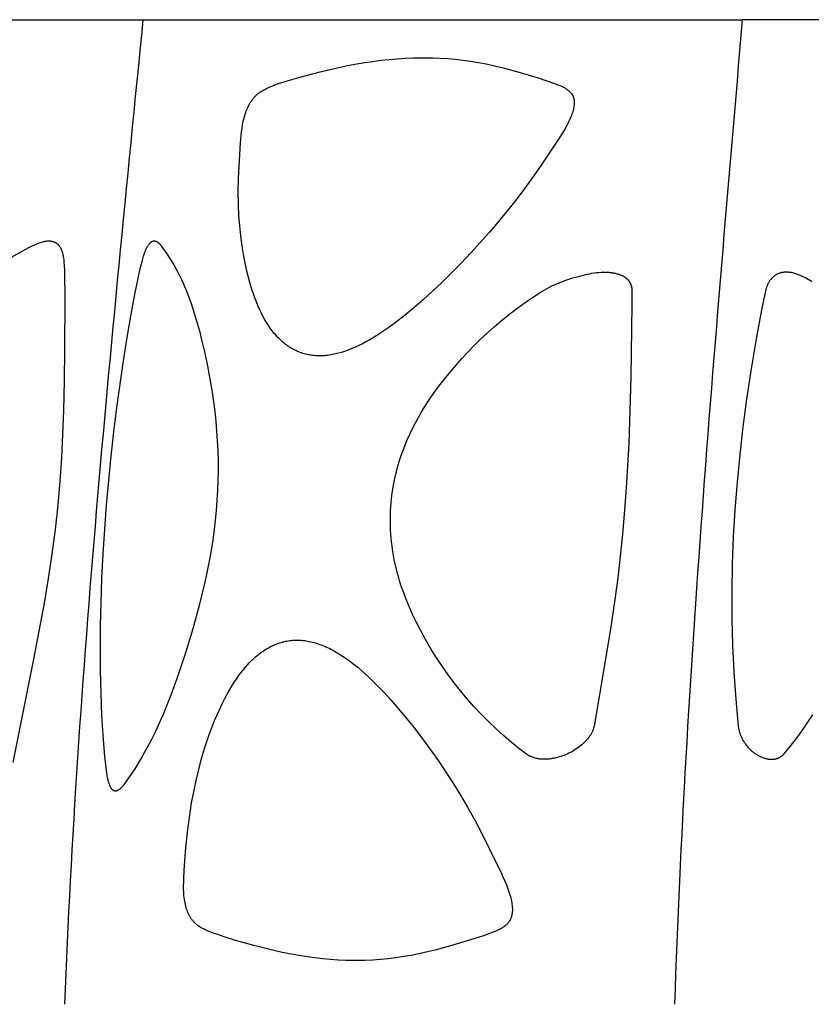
# Model space of a CAD drawing. Header units: millimetres. Extents: x 1250 to 1725, y 0 to 1655.
# Tile 151 of 256: x 1295 to 1329, y 1235 to 1277. Entities that reach past the tile are written whole.
import ezdxf

# ---------------------------------------------------------------- set-up
doc = ezdxf.new("R2010")
doc.units = ezdxf.units.MM
doc.header["$MEASUREMENT"] = 0
doc.layers.add('Crea2D$visibili$tangenti', color=7, linetype='Continuous', true_color=0x000000)

msp = doc.modelspace()

# ---------------------------------------------------------------- linework, layer by layer
at = {"layer": 'Crea2D$visibili$tangenti'}
for p, q in [((1280.261, 1276.747), (1300.2, 1276.747)), ((1300.2, 1276.747), (1325.833, 1276.747)), ((1356.381, 1276.747), (1325.833, 1276.747))]:
    msp.add_line(p, q, dxfattribs=at)
for points in [[(1304.561, 1272.716), (1304.582, 1272.78), (1304.605, 1272.843), (1304.63, 1272.906), (1304.656, 1272.967), (1304.684, 1273.028), (1304.714, 1273.088), (1304.73, 1273.118), (1304.746, 1273.147), (1304.763, 1273.176), (1304.78, 1273.204), (1304.796, 1273.23), (1304.813, 1273.255), (1304.83, 1273.28), (1304.847, 1273.304), (1304.865, 1273.328), (1304.883, 1273.352), (1304.902, 1273.376), (1304.921, 1273.399), (1304.941, 1273.422), (1304.961, 1273.444), (1304.981, 1273.466), (1305.002, 1273.487), (1305.024, 1273.509), (1305.045, 1273.529), (1305.068, 1273.549), (1305.09, 1273.569), (1305.114, 1273.588), (1305.137, 1273.607), (1305.162, 1273.625), (1305.186, 1273.643), (1305.211, 1273.661), (1305.236, 1273.678), (1305.288, 1273.71), (1305.34, 1273.741), (1305.394, 1273.77), (1305.448, 1273.798), (1305.503, 1273.825), (1305.582, 1273.861), (1305.661, 1273.895), (1305.741, 1273.927), (1305.822, 1273.957), (1305.985, 1274.014), (1306.551, 1274.191), (1306.954, 1274.307), (1307.766, 1274.521), (1308.545, 1274.701), (1308.936, 1274.782), (1309.329, 1274.856), (1309.673, 1274.914), (1310.019, 1274.965), (1310.365, 1275.01), (1310.711, 1275.048), (1311.059, 1275.079), (1311.407, 1275.101), (1311.756, 1275.116), (1312.105, 1275.121), (1312.185, 1275.121), (1312.266, 1275.121), (1312.585, 1275.117), (1312.904, 1275.104), (1313.223, 1275.084), (1313.541, 1275.055), (1313.872, 1275.018), (1314.202, 1274.972), (1314.532, 1274.918), (1314.859, 1274.856), (1315.226, 1274.777), (1315.591, 1274.69), (1316.317, 1274.495), (1317.083, 1274.265), (1317.462, 1274.138), (1317.838, 1274.002), (1317.961, 1273.955), (1318.021, 1273.93), (1318.081, 1273.903), (1318.14, 1273.875), (1318.169, 1273.86), (1318.198, 1273.845), (1318.227, 1273.829), (1318.255, 1273.812), (1318.283, 1273.795), (1318.31, 1273.776), (1318.329, 1273.764), (1318.347, 1273.751), (1318.365, 1273.737), (1318.382, 1273.723), (1318.399, 1273.709), (1318.416, 1273.694), (1318.432, 1273.679), (1318.448, 1273.664), (1318.464, 1273.648), (1318.479, 1273.632), (1318.493, 1273.615), (1318.507, 1273.598), (1318.513, 1273.589), (1318.52, 1273.58), (1318.526, 1273.572), (1318.532, 1273.562), (1318.538, 1273.553), (1318.544, 1273.544), (1318.549, 1273.535), (1318.555, 1273.525), (1318.56, 1273.515), (1318.565, 1273.505), (1318.57, 1273.495), (1318.574, 1273.485), (1318.579, 1273.475), (1318.583, 1273.464), (1318.587, 1273.454), (1318.591, 1273.443), (1318.595, 1273.432), (1318.598, 1273.422), (1318.601, 1273.411), (1318.605, 1273.4), (1318.61, 1273.378), (1318.615, 1273.356), (1318.619, 1273.333), (1318.623, 1273.311), (1318.626, 1273.288), (1318.628, 1273.265), (1318.63, 1273.242), (1318.631, 1273.22), (1318.631, 1273.197), (1318.631, 1273.174), (1318.63, 1273.144), (1318.628, 1273.115), (1318.626, 1273.086), (1318.622, 1273.057), (1318.618, 1273.028), (1318.613, 1272.999), (1318.608, 1272.971), (1318.601, 1272.942), (1318.595, 1272.914), (1318.588, 1272.885), (1318.572, 1272.829), (1318.555, 1272.773), (1318.536, 1272.716), (1318.513, 1272.653), (1318.488, 1272.589), (1318.462, 1272.527), (1318.434, 1272.465), (1318.405, 1272.403), (1318.375, 1272.342), (1318.312, 1272.222), (1318.227, 1272.067), (1318.137, 1271.916), (1318.043, 1271.766), (1317.213, 1270.533), (1316.886, 1270.06), (1316.52, 1269.553), (1316.143, 1269.054), (1315.773, 1268.585), (1315.395, 1268.123), (1315.008, 1267.668), (1314.614, 1267.221), (1314.21, 1266.78), (1313.799, 1266.347), (1313.38, 1265.922), (1312.954, 1265.504), (1312.567, 1265.138), (1312.173, 1264.78), (1311.771, 1264.431), (1311.361, 1264.092), (1311.035, 1263.838), (1310.702, 1263.592), (1310.533, 1263.473), (1310.361, 1263.358), (1310.187, 1263.246), (1310.011, 1263.138), (1309.867, 1263.054), (1309.721, 1262.974), (1309.574, 1262.896), (1309.424, 1262.822), (1309.273, 1262.752), (1309.12, 1262.687), (1308.966, 1262.626), (1308.809, 1262.571), (1308.679, 1262.529), (1308.548, 1262.492), (1308.482, 1262.475), (1308.415, 1262.459), (1308.349, 1262.445), (1308.282, 1262.431), (1308.215, 1262.419), (1308.148, 1262.408), (1308.08, 1262.399), (1308.013, 1262.391), (1307.945, 1262.385), (1307.877, 1262.38), (1307.809, 1262.377), (1307.74, 1262.375), (1307.68, 1262.377), (1307.62, 1262.379), (1307.56, 1262.384), (1307.5, 1262.389), (1307.441, 1262.396), (1307.381, 1262.404), (1307.322, 1262.414), (1307.262, 1262.425), (1307.203, 1262.438), (1307.145, 1262.452), (1307.087, 1262.468), (1307.029, 1262.485), (1306.972, 1262.503), (1306.915, 1262.523), (1306.859, 1262.545), (1306.803, 1262.568), (1306.747, 1262.593), (1306.691, 1262.62), (1306.636, 1262.648), (1306.581, 1262.678), (1306.528, 1262.709), (1306.475, 1262.742), (1306.423, 1262.776), (1306.371, 1262.811), (1306.321, 1262.847), (1306.272, 1262.885), (1306.223, 1262.923), (1306.175, 1262.963), (1306.128, 1263.004), (1306.082, 1263.046), (1306.037, 1263.089), (1305.993, 1263.132), (1305.944, 1263.183), (1305.896, 1263.235), (1305.849, 1263.288), (1305.803, 1263.342), (1305.758, 1263.397), (1305.715, 1263.453), (1305.672, 1263.509), (1305.631, 1263.567), (1305.551, 1263.684), (1305.476, 1263.804), (1305.404, 1263.926), (1305.335, 1264.05), (1305.254, 1264.208), (1305.177, 1264.368), (1305.105, 1264.53), (1305.038, 1264.693), (1304.974, 1264.859), (1304.914, 1265.026), (1304.858, 1265.194), (1304.804, 1265.363), (1304.742, 1265.573), (1304.685, 1265.784), (1304.632, 1265.996), (1304.582, 1266.209), (1304.537, 1266.423), (1304.496, 1266.638), (1304.425, 1267.07), (1304.368, 1267.504), (1304.324, 1267.94), (1304.294, 1268.377), (1304.274, 1268.815), (1304.266, 1269.395), (1304.275, 1269.975), (1304.31, 1270.728), (1304.362, 1271.481), (1304.388, 1271.794), (1304.404, 1271.95), (1304.424, 1272.105), (1304.449, 1272.26), (1304.463, 1272.336), (1304.479, 1272.413), (1304.497, 1272.489), (1304.516, 1272.565), (1304.537, 1272.641)], [(1298.634, 1256.018), (1298.726, 1257.059), (1298.83, 1258.098), (1298.946, 1259.137), (1299.073, 1260.174), (1299.208, 1261.173), (1299.354, 1262.171), (1299.512, 1263.166), (1299.683, 1264.16), (1299.826, 1264.929), (1299.981, 1265.697), (1300.088, 1266.173), (1300.149, 1266.409), (1300.217, 1266.643), (1300.257, 1266.767), (1300.278, 1266.828), (1300.302, 1266.888), (1300.315, 1266.918), (1300.328, 1266.948), (1300.342, 1266.977), (1300.356, 1267.006), (1300.371, 1267.034), (1300.387, 1267.063), (1300.404, 1267.09), (1300.422, 1267.118), (1300.434, 1267.135), (1300.447, 1267.153), (1300.46, 1267.17), (1300.466, 1267.178), (1300.473, 1267.186), (1300.48, 1267.194), (1300.488, 1267.202), (1300.495, 1267.21), (1300.503, 1267.217), (1300.511, 1267.224), (1300.519, 1267.231), (1300.527, 1267.238), (1300.535, 1267.245), (1300.542, 1267.249), (1300.549, 1267.254), (1300.556, 1267.258), (1300.562, 1267.262), (1300.57, 1267.266), (1300.577, 1267.27), (1300.584, 1267.273), (1300.588, 1267.275), (1300.591, 1267.277), (1300.595, 1267.278), (1300.599, 1267.28), (1300.603, 1267.281), (1300.607, 1267.282), (1300.61, 1267.284), (1300.614, 1267.285), (1300.618, 1267.286), (1300.622, 1267.287), (1300.626, 1267.288), (1300.63, 1267.289), (1300.634, 1267.289), (1300.638, 1267.29), (1300.642, 1267.29), (1300.646, 1267.291), (1300.65, 1267.291), (1300.654, 1267.292), (1300.659, 1267.292), (1300.665, 1267.292), (1300.67, 1267.292), (1300.676, 1267.291), (1300.681, 1267.291), (1300.686, 1267.29), (1300.692, 1267.29), (1300.697, 1267.289), (1300.703, 1267.288), (1300.708, 1267.287), (1300.714, 1267.286), (1300.719, 1267.284), (1300.724, 1267.283), (1300.73, 1267.281), (1300.735, 1267.28), (1300.74, 1267.278), (1300.745, 1267.276), (1300.751, 1267.274), (1300.756, 1267.272), (1300.761, 1267.269), (1300.771, 1267.265), (1300.782, 1267.26), (1300.792, 1267.254), (1300.801, 1267.249), (1300.811, 1267.243), (1300.82, 1267.236), (1300.827, 1267.232), (1300.834, 1267.227), (1300.84, 1267.222), (1300.847, 1267.217), (1300.853, 1267.212), (1300.859, 1267.206), (1300.871, 1267.195), (1300.883, 1267.184), (1300.894, 1267.173), (1300.905, 1267.161), (1300.916, 1267.148), (1300.926, 1267.136), (1300.937, 1267.123), (1300.956, 1267.097), (1300.995, 1267.044), (1301.204, 1266.74), (1301.405, 1266.43), (1301.501, 1266.272), (1301.593, 1266.113), (1301.682, 1265.951), (1301.766, 1265.787), (1301.837, 1265.64), (1301.905, 1265.492), (1301.97, 1265.343), (1302.032, 1265.192), (1302.148, 1264.887), (1302.256, 1264.579), (1302.379, 1264.204), (1302.493, 1263.826), (1302.599, 1263.446), (1302.696, 1263.064), (1302.816, 1262.546), (1302.927, 1262.025), (1303.08, 1261.232), (1303.148, 1260.823), (1303.208, 1260.412), (1303.259, 1260), (1303.303, 1259.588), (1303.339, 1259.167), (1303.367, 1258.746), (1303.386, 1258.324), (1303.397, 1257.902), (1303.399, 1257.48), (1303.392, 1257.058), (1303.377, 1256.636), (1303.352, 1256.215), (1303.351, 1256.194), (1303.318, 1255.774), (1303.277, 1255.355), (1303.228, 1254.937), (1303.172, 1254.52), (1303.1, 1254.064), (1303.02, 1253.61), (1302.835, 1252.705), (1302.594, 1251.704), (1302.32, 1250.71), (1302.017, 1249.725), (1301.689, 1248.748), (1301.375, 1247.883), (1301.208, 1247.455), (1301.033, 1247.03), (1300.879, 1246.677), (1300.717, 1246.328), (1300.548, 1245.983), (1300.37, 1245.642), (1300.174, 1245.289), (1300.072, 1245.114), (1299.966, 1244.942), (1299.833, 1244.734), (1299.417, 1244.122), (1299.371, 1244.056), (1299.348, 1244.024), (1299.323, 1243.992), (1299.311, 1243.977), (1299.298, 1243.962), (1299.285, 1243.947), (1299.272, 1243.932), (1299.258, 1243.917), (1299.244, 1243.903), (1299.229, 1243.889), (1299.214, 1243.876), (1299.205, 1243.868), (1299.195, 1243.86), (1299.186, 1243.853), (1299.176, 1243.845), (1299.166, 1243.838), (1299.156, 1243.831), (1299.145, 1243.825), (1299.135, 1243.818), (1299.125, 1243.812), (1299.114, 1243.807), (1299.103, 1243.801), (1299.092, 1243.796), (1299.087, 1243.794), (1299.081, 1243.792), (1299.075, 1243.79), (1299.07, 1243.788), (1299.064, 1243.786), (1299.059, 1243.784), (1299.053, 1243.782), (1299.045, 1243.78), (1299.043, 1243.78), (1299.039, 1243.779), (1299.034, 1243.778), (1299.03, 1243.777), (1299.026, 1243.777), (1299.021, 1243.777), (1299.017, 1243.776), (1299.013, 1243.776), (1299.008, 1243.776), (1299.004, 1243.777), (1299, 1243.777), (1298.995, 1243.777), (1298.991, 1243.778), (1298.987, 1243.779), (1298.983, 1243.78), (1298.978, 1243.78), (1298.974, 1243.782), (1298.97, 1243.783), (1298.966, 1243.784), (1298.962, 1243.785), (1298.957, 1243.787), (1298.953, 1243.788), (1298.949, 1243.79), (1298.945, 1243.792), (1298.941, 1243.794), (1298.937, 1243.796), (1298.933, 1243.798), (1298.93, 1243.8), (1298.926, 1243.802), (1298.922, 1243.804), (1298.918, 1243.806), (1298.915, 1243.809), (1298.91, 1243.812), (1298.906, 1243.815), (1298.901, 1243.818), (1298.897, 1243.822), (1298.893, 1243.825), (1298.888, 1243.829), (1298.884, 1243.833), (1298.88, 1243.837), (1298.876, 1243.841), (1298.873, 1243.845), (1298.869, 1243.849), (1298.865, 1243.853), (1298.862, 1243.857), (1298.858, 1243.861), (1298.851, 1243.87), (1298.845, 1243.879), (1298.838, 1243.889), (1298.832, 1243.898), (1298.826, 1243.908), (1298.82, 1243.917), (1298.815, 1243.927), (1298.804, 1243.947), (1298.791, 1243.975), (1298.778, 1244.002), (1298.766, 1244.03), (1298.755, 1244.059), (1298.745, 1244.087), (1298.735, 1244.116), (1298.726, 1244.145), (1298.718, 1244.174), (1298.706, 1244.219), (1298.695, 1244.264), (1298.685, 1244.309), (1298.676, 1244.354), (1298.659, 1244.446), (1298.645, 1244.538), (1298.596, 1244.899), (1298.556, 1245.262), (1298.496, 1245.99), (1298.435, 1246.982), (1298.393, 1247.976), (1298.37, 1248.936), (1298.364, 1249.896), (1298.372, 1250.856), (1298.395, 1251.816), (1298.434, 1252.868), (1298.487, 1253.919), (1298.554, 1254.969)], [(1319.083, 1265.844), (1319.186, 1265.868), (1319.289, 1265.889), (1319.392, 1265.908), (1319.495, 1265.924), (1319.59, 1265.936), (1319.686, 1265.946), (1319.781, 1265.952), (1319.877, 1265.955), (1319.957, 1265.956), (1320.037, 1265.954), (1320.117, 1265.95), (1320.156, 1265.947), (1320.196, 1265.943), (1320.236, 1265.938), (1320.275, 1265.932), (1320.314, 1265.926), (1320.354, 1265.918), (1320.393, 1265.91), (1320.431, 1265.9), (1320.47, 1265.89), (1320.509, 1265.879), (1320.538, 1265.869), (1320.568, 1265.858), (1320.598, 1265.847), (1320.627, 1265.835), (1320.655, 1265.823), (1320.684, 1265.809), (1320.712, 1265.795), (1320.739, 1265.78), (1320.766, 1265.764), (1320.779, 1265.756), (1320.792, 1265.747), (1320.805, 1265.738), (1320.817, 1265.729), (1320.83, 1265.72), (1320.842, 1265.711), (1320.854, 1265.701), (1320.866, 1265.691), (1320.878, 1265.681), (1320.889, 1265.67), (1320.9, 1265.66), (1320.911, 1265.649), (1320.922, 1265.637), (1320.932, 1265.626), (1320.941, 1265.615), (1320.95, 1265.605), (1320.959, 1265.594), (1320.968, 1265.583), (1320.976, 1265.571), (1320.984, 1265.56), (1320.992, 1265.548), (1320.999, 1265.536), (1321.007, 1265.524), (1321.014, 1265.512), (1321.02, 1265.5), (1321.027, 1265.487), (1321.033, 1265.474), (1321.039, 1265.462), (1321.045, 1265.449), (1321.05, 1265.436), (1321.055, 1265.423), (1321.06, 1265.41), (1321.065, 1265.396), (1321.069, 1265.383), (1321.073, 1265.369), (1321.076, 1265.356), (1321.08, 1265.342), (1321.083, 1265.328), (1321.085, 1265.315), (1321.088, 1265.301), (1321.09, 1265.287), (1321.091, 1265.273), (1321.092, 1265.259), (1321.093, 1265.245), (1321.094, 1265.231), (1321.094, 1265.217), (1321.099, 1264.577), (1321.047, 1261.465), (1320.998, 1259.581), (1320.962, 1258.634), (1320.916, 1257.686), (1320.858, 1256.74), (1320.787, 1255.794), (1320.696, 1254.748), (1320.602, 1253.819), (1320.492, 1252.891), (1320.368, 1251.965), (1320.166, 1250.609), (1319.947, 1249.256), (1319.479, 1246.554), (1319.474, 1246.528), (1319.468, 1246.503), (1319.461, 1246.478), (1319.454, 1246.453), (1319.446, 1246.428), (1319.438, 1246.404), (1319.428, 1246.379), (1319.419, 1246.355), (1319.407, 1246.329), (1319.395, 1246.302), (1319.382, 1246.276), (1319.368, 1246.251), (1319.354, 1246.225), (1319.339, 1246.2), (1319.324, 1246.175), (1319.308, 1246.151), (1319.29, 1246.123), (1319.271, 1246.096), (1319.251, 1246.07), (1319.231, 1246.044), (1319.211, 1246.018), (1319.19, 1245.992), (1319.169, 1245.967), (1319.147, 1245.943), (1319.102, 1245.895), (1319.055, 1245.848), (1319.007, 1245.803), (1318.957, 1245.759), (1318.901, 1245.711), (1318.842, 1245.665), (1318.782, 1245.621), (1318.721, 1245.578), (1318.659, 1245.538), (1318.596, 1245.499), (1318.531, 1245.462), (1318.466, 1245.427), (1318.399, 1245.393), (1318.332, 1245.362), (1318.264, 1245.333), (1318.195, 1245.306), (1318.125, 1245.28), (1318.054, 1245.257), (1317.983, 1245.236), (1317.911, 1245.216), (1317.841, 1245.199), (1317.802, 1245.19), (1317.762, 1245.181), (1317.722, 1245.173), (1317.683, 1245.166), (1317.643, 1245.16), (1317.603, 1245.154), (1317.563, 1245.149), (1317.523, 1245.145), (1317.483, 1245.142), (1317.443, 1245.14), (1317.403, 1245.138), (1317.363, 1245.138), (1317.323, 1245.138), (1317.283, 1245.139), (1317.243, 1245.141), (1317.203, 1245.144), (1317.163, 1245.149), (1317.123, 1245.154), (1317.083, 1245.16), (1317.043, 1245.167), (1317.003, 1245.176), (1316.963, 1245.186), (1316.924, 1245.197), (1316.885, 1245.209), (1316.846, 1245.223), (1316.808, 1245.238), (1316.788, 1245.245), (1316.77, 1245.254), (1316.751, 1245.263), (1316.732, 1245.272), (1316.713, 1245.281), (1316.695, 1245.291), (1316.676, 1245.302), (1316.658, 1245.312), (1316.64, 1245.324), (1316.622, 1245.336), (1316.604, 1245.348), (1316.586, 1245.361), (1316.254, 1245.61), (1315.932, 1245.871), (1315.617, 1246.141), (1315.31, 1246.419), (1314.979, 1246.735), (1314.656, 1247.061), (1314.344, 1247.395), (1314.041, 1247.738), (1313.767, 1248.067), (1313.502, 1248.403), (1313.246, 1248.746), (1312.999, 1249.096), (1312.746, 1249.474), (1312.504, 1249.859), (1312.272, 1250.251), (1312.053, 1250.65), (1311.881, 1250.984), (1311.719, 1251.321), (1311.567, 1251.663), (1311.426, 1252.01), (1311.297, 1252.361), (1311.236, 1252.538), (1311.179, 1252.716), (1311.126, 1252.895), (1311.076, 1253.075), (1311.029, 1253.256), (1310.986, 1253.438), (1310.951, 1253.602), (1310.918, 1253.767), (1310.889, 1253.932), (1310.863, 1254.098), (1310.84, 1254.264), (1310.82, 1254.431), (1310.803, 1254.598), (1310.789, 1254.765), (1310.779, 1254.933), (1310.772, 1255.1), (1310.768, 1255.268), (1310.768, 1255.436), (1310.771, 1255.603), (1310.777, 1255.77), (1310.787, 1255.938), (1310.8, 1256.105), (1310.801, 1256.125), (1310.816, 1256.27), (1310.833, 1256.414), (1310.875, 1256.703), (1310.927, 1256.99), (1310.989, 1257.274), (1311.026, 1257.424), (1311.065, 1257.572), (1311.151, 1257.868), (1311.248, 1258.16), (1311.354, 1258.449), (1311.478, 1258.755), (1311.613, 1259.057), (1311.758, 1259.354), (1311.912, 1259.647), (1312.075, 1259.934), (1312.247, 1260.217), (1312.426, 1260.495), (1312.614, 1260.767), (1312.842, 1261.08), (1313.079, 1261.385), (1313.324, 1261.685), (1313.576, 1261.979), (1313.83, 1262.264), (1314.09, 1262.545), (1314.357, 1262.82), (1314.629, 1263.088), (1314.915, 1263.356), (1315.208, 1263.617), (1315.507, 1263.871), (1315.812, 1264.117), (1316.122, 1264.356), (1316.439, 1264.588), (1316.76, 1264.813), (1317.086, 1265.03), (1317.181, 1265.091), (1317.278, 1265.15), (1317.376, 1265.207), (1317.475, 1265.262), (1317.575, 1265.315), (1317.676, 1265.366), (1317.779, 1265.415), (1317.882, 1265.462), (1317.987, 1265.507), (1318.092, 1265.549), (1318.198, 1265.59), (1318.305, 1265.628), (1318.412, 1265.664), (1318.52, 1265.698), (1318.629, 1265.729), (1318.738, 1265.759)], [(1301.974, 1239.07), (1301.961, 1239.152), (1301.951, 1239.234), (1301.942, 1239.316), (1301.935, 1239.398), (1301.931, 1239.481), (1301.927, 1239.563), (1301.925, 1239.728), (1301.928, 1239.892), (1301.934, 1240.057), (1301.953, 1240.387), (1302.013, 1241.202), (1302.092, 1242.016), (1302.171, 1242.645), (1302.269, 1243.272), (1302.357, 1243.752), (1302.458, 1244.23), (1302.57, 1244.705), (1302.697, 1245.176), (1302.837, 1245.643), (1302.991, 1246.106), (1303.161, 1246.563), (1303.252, 1246.789), (1303.347, 1247.014), (1303.512, 1247.38), (1303.599, 1247.56), (1303.69, 1247.739), (1303.784, 1247.916), (1303.883, 1248.091), (1303.985, 1248.263), (1304.092, 1248.433), (1304.181, 1248.566), (1304.273, 1248.698), (1304.368, 1248.827), (1304.467, 1248.953), (1304.57, 1249.076), (1304.676, 1249.195), (1304.731, 1249.253), (1304.787, 1249.311), (1304.844, 1249.367), (1304.902, 1249.422), (1304.953, 1249.468), (1305.004, 1249.514), (1305.056, 1249.558), (1305.109, 1249.601), (1305.163, 1249.644), (1305.217, 1249.685), (1305.273, 1249.725), (1305.329, 1249.764), (1305.386, 1249.802), (1305.443, 1249.839), (1305.502, 1249.874), (1305.561, 1249.907), (1305.621, 1249.94), (1305.682, 1249.971), (1305.743, 1250), (1305.806, 1250.028), (1305.863, 1250.052), (1305.921, 1250.074), (1305.98, 1250.095), (1306.039, 1250.115), (1306.099, 1250.133), (1306.159, 1250.15), (1306.219, 1250.165), (1306.28, 1250.179), (1306.341, 1250.191), (1306.402, 1250.202), (1306.464, 1250.211), (1306.525, 1250.219), (1306.587, 1250.225), (1306.649, 1250.23), (1306.711, 1250.233), (1306.773, 1250.234), (1306.84, 1250.232), (1306.906, 1250.229), (1306.973, 1250.224), (1307.039, 1250.218), (1307.105, 1250.209), (1307.17, 1250.199), (1307.236, 1250.188), (1307.301, 1250.175), (1307.366, 1250.161), (1307.431, 1250.145), (1307.495, 1250.128), (1307.559, 1250.11), (1307.622, 1250.09), (1307.686, 1250.069), (1307.748, 1250.047), (1307.811, 1250.024), (1307.884, 1249.995), (1307.958, 1249.965), (1308.03, 1249.933), (1308.102, 1249.9), (1308.173, 1249.866), (1308.244, 1249.83), (1308.384, 1249.755), (1308.521, 1249.676), (1308.656, 1249.592), (1308.788, 1249.505), (1308.919, 1249.415), (1309.078, 1249.299), (1309.233, 1249.179), (1309.386, 1249.055), (1309.536, 1248.928), (1309.683, 1248.798), (1309.828, 1248.665), (1310.111, 1248.392), (1310.453, 1248.042), (1310.785, 1247.681), (1311.107, 1247.312), (1311.422, 1246.936), (1311.786, 1246.48), (1312.141, 1246.017), (1312.486, 1245.547), (1312.822, 1245.069), (1313.147, 1244.585), (1313.462, 1244.094), (1313.768, 1243.597), (1314.063, 1243.094), (1314.376, 1242.536), (1314.675, 1241.97), (1315.521, 1240.252), (1315.595, 1240.092), (1315.667, 1239.93), (1315.734, 1239.766), (1315.797, 1239.6), (1315.842, 1239.47), (1315.864, 1239.404), (1315.884, 1239.338), (1315.902, 1239.272), (1315.92, 1239.205), (1315.935, 1239.138), (1315.949, 1239.07), (1315.96, 1239.01), (1315.969, 1238.949), (1315.977, 1238.889), (1315.982, 1238.828), (1315.984, 1238.798), (1315.986, 1238.768), (1315.987, 1238.737), (1315.987, 1238.707), (1315.986, 1238.677), (1315.985, 1238.646), (1315.982, 1238.616), (1315.98, 1238.586), (1315.977, 1238.562), (1315.973, 1238.538), (1315.969, 1238.514), (1315.965, 1238.491), (1315.96, 1238.467), (1315.954, 1238.444), (1315.948, 1238.42), (1315.941, 1238.397), (1315.934, 1238.374), (1315.926, 1238.352), (1315.917, 1238.329), (1315.908, 1238.307), (1315.898, 1238.286), (1315.887, 1238.265), (1315.876, 1238.244), (1315.87, 1238.234), (1315.864, 1238.223), (1315.858, 1238.214), (1315.851, 1238.204), (1315.838, 1238.185), (1315.824, 1238.166), (1315.81, 1238.148), (1315.794, 1238.13), (1315.779, 1238.112), (1315.763, 1238.095), (1315.746, 1238.079), (1315.729, 1238.063), (1315.711, 1238.047), (1315.693, 1238.032), (1315.675, 1238.017), (1315.656, 1238.002), (1315.637, 1237.988), (1315.618, 1237.974), (1315.599, 1237.961), (1315.571, 1237.942), (1315.542, 1237.925), (1315.514, 1237.908), (1315.485, 1237.891), (1315.456, 1237.876), (1315.426, 1237.86), (1315.366, 1237.831), (1315.305, 1237.804), (1315.244, 1237.778), (1315.119, 1237.73), (1314.75, 1237.598), (1314.379, 1237.475), (1313.487, 1237.203), (1312.737, 1236.998), (1312.359, 1236.906), (1311.98, 1236.822), (1311.655, 1236.758), (1311.328, 1236.702), (1311, 1236.653), (1310.672, 1236.612), (1310.342, 1236.579), (1310.012, 1236.556), (1309.681, 1236.541), (1309.349, 1236.536), (1309.269, 1236.536), (1309.188, 1236.536), (1308.859, 1236.541), (1308.529, 1236.555), (1308.201, 1236.578), (1307.873, 1236.608), (1307.538, 1236.647), (1307.205, 1236.692), (1306.872, 1236.745), (1306.541, 1236.804), (1306.135, 1236.886), (1305.73, 1236.976), (1304.927, 1237.178), (1304.109, 1237.411), (1303.704, 1237.538), (1303.301, 1237.673), (1303.156, 1237.725), (1303.012, 1237.78), (1302.941, 1237.81), (1302.871, 1237.841), (1302.801, 1237.875), (1302.733, 1237.91), (1302.683, 1237.938), (1302.634, 1237.967), (1302.587, 1237.998), (1302.563, 1238.014), (1302.54, 1238.031), (1302.517, 1238.047), (1302.495, 1238.065), (1302.472, 1238.083), (1302.451, 1238.101), (1302.429, 1238.119), (1302.409, 1238.139), (1302.388, 1238.158), (1302.369, 1238.179), (1302.35, 1238.199), (1302.331, 1238.22), (1302.313, 1238.241), (1302.295, 1238.263), (1302.278, 1238.285), (1302.262, 1238.308), (1302.246, 1238.331), (1302.23, 1238.354), (1302.215, 1238.378), (1302.201, 1238.402), (1302.187, 1238.426), (1302.173, 1238.451), (1302.16, 1238.475), (1302.147, 1238.5), (1302.135, 1238.526), (1302.123, 1238.551), (1302.11, 1238.582), (1302.097, 1238.614), (1302.085, 1238.645), (1302.073, 1238.677), (1302.062, 1238.709), (1302.051, 1238.741), (1302.032, 1238.806), (1302.015, 1238.871), (1302, 1238.937), (1301.986, 1239.003)]]:
    msp.add_lwpolyline(points, close=True, dxfattribs=at)
for points in [[(1294.281, 1266.442), (1295.303, 1267.005), (1295.426, 1267.068), (1295.489, 1267.099), (1295.552, 1267.128), (1295.616, 1267.156), (1295.68, 1267.182), (1295.745, 1267.206), (1295.811, 1267.228), (1295.857, 1267.242), (1295.903, 1267.255), (1295.927, 1267.261), (1295.95, 1267.267), (1295.974, 1267.272), (1295.997, 1267.276), (1296.021, 1267.28), (1296.045, 1267.284), (1296.068, 1267.286), (1296.092, 1267.289), (1296.116, 1267.291), (1296.14, 1267.292), (1296.165, 1267.292), (1296.189, 1267.292), (1296.198, 1267.291), (1296.208, 1267.291), (1296.217, 1267.291), (1296.227, 1267.29), (1296.236, 1267.289), (1296.245, 1267.288), (1296.255, 1267.287), (1296.264, 1267.285), (1296.274, 1267.284), (1296.283, 1267.282), (1296.293, 1267.28), (1296.302, 1267.278), (1296.311, 1267.276), (1296.32, 1267.274), (1296.33, 1267.271), (1296.339, 1267.268), (1296.348, 1267.265), (1296.357, 1267.262), (1296.366, 1267.259), (1296.375, 1267.256), (1296.384, 1267.252), (1296.393, 1267.249), (1296.401, 1267.245), (1296.41, 1267.241), (1296.419, 1267.237), (1296.427, 1267.232), (1296.436, 1267.228), (1296.444, 1267.223), (1296.452, 1267.219), (1296.46, 1267.214), (1296.468, 1267.209), (1296.476, 1267.203), (1296.485, 1267.197), (1296.493, 1267.191), (1296.501, 1267.185), (1296.509, 1267.179), (1296.517, 1267.172), (1296.525, 1267.165), (1296.533, 1267.158), (1296.54, 1267.151), (1296.548, 1267.144), (1296.555, 1267.137), (1296.562, 1267.129), (1296.569, 1267.122), (1296.576, 1267.114), (1296.583, 1267.106), (1296.596, 1267.09), (1296.608, 1267.073), (1296.62, 1267.056), (1296.632, 1267.039), (1296.643, 1267.021), (1296.654, 1267.003), (1296.664, 1266.984), (1296.673, 1266.966), (1296.682, 1266.947), (1296.692, 1266.925), (1296.702, 1266.902), (1296.711, 1266.879), (1296.719, 1266.856), (1296.727, 1266.833), (1296.734, 1266.809), (1296.74, 1266.786), (1296.747, 1266.762), (1296.758, 1266.714), (1296.768, 1266.666), (1296.776, 1266.618), (1296.784, 1266.569), (1296.796, 1266.483), (1296.806, 1266.396), (1296.821, 1266.223), (1296.83, 1266.048), (1296.837, 1265.874), (1296.846, 1264.889), (1296.832, 1262.612), (1296.816, 1261.319), (1296.786, 1260.026), (1296.749, 1259.023), (1296.697, 1258.02), (1296.629, 1257.018), (1296.541, 1256.018), (1296.426, 1254.963), (1296.29, 1253.91), (1296.133, 1252.862), (1295.958, 1251.816), (1295.74, 1250.612), (1295.508, 1249.41), (1294.619, 1244.998)], [(1328.794, 1265.541), (1328.734, 1265.583), (1328.673, 1265.622), (1328.611, 1265.659), (1328.547, 1265.695), (1328.483, 1265.728), (1328.418, 1265.759), (1328.218, 1265.844), (1328.188, 1265.856), (1328.159, 1265.868), (1328.129, 1265.879), (1328.098, 1265.889), (1328.068, 1265.899), (1328.037, 1265.908), (1328.006, 1265.916), (1327.975, 1265.924), (1327.947, 1265.931), (1327.918, 1265.936), (1327.889, 1265.941), (1327.86, 1265.946), (1327.831, 1265.949), (1327.802, 1265.952), (1327.773, 1265.954), (1327.743, 1265.956), (1327.717, 1265.956), (1327.691, 1265.956), (1327.664, 1265.955), (1327.638, 1265.954), (1327.612, 1265.952), (1327.585, 1265.949), (1327.559, 1265.945), (1327.533, 1265.941), (1327.507, 1265.936), (1327.482, 1265.93), (1327.456, 1265.923), (1327.431, 1265.916), (1327.406, 1265.908), (1327.381, 1265.899), (1327.357, 1265.889), (1327.333, 1265.879), (1327.31, 1265.868), (1327.287, 1265.856), (1327.265, 1265.844), (1327.243, 1265.831), (1327.222, 1265.817), (1327.201, 1265.802), (1327.181, 1265.787), (1327.161, 1265.772), (1327.141, 1265.755), (1327.122, 1265.738), (1327.103, 1265.721), (1327.085, 1265.703), (1327.068, 1265.684), (1327.051, 1265.665), (1327.034, 1265.646), (1327.019, 1265.626), (1327.002, 1265.603), (1326.986, 1265.58), (1326.97, 1265.556), (1326.956, 1265.532), (1326.942, 1265.507), (1326.929, 1265.482), (1326.916, 1265.457), (1326.904, 1265.431), (1326.893, 1265.405), (1326.883, 1265.379), (1326.873, 1265.352), (1326.864, 1265.326), (1326.855, 1265.299), (1326.847, 1265.272), (1326.839, 1265.244), (1326.833, 1265.217), (1326.645, 1264.343), (1326.414, 1263.114), (1326.197, 1261.822), (1326.002, 1260.526), (1325.846, 1259.346), (1325.711, 1258.164), (1325.597, 1256.98), (1325.505, 1255.794), (1325.434, 1254.641), (1325.387, 1253.485), (1325.367, 1252.328), (1325.372, 1251.171), (1325.402, 1250.014), (1325.458, 1248.858), (1325.54, 1247.705), (1325.647, 1246.554), (1325.65, 1246.529), (1325.653, 1246.504), (1325.657, 1246.479), (1325.662, 1246.454), (1325.667, 1246.429), (1325.672, 1246.404), (1325.684, 1246.355), (1325.691, 1246.328), (1325.699, 1246.3), (1325.708, 1246.273), (1325.717, 1246.246), (1325.726, 1246.219), (1325.736, 1246.192), (1325.758, 1246.139), (1325.781, 1246.086), (1325.806, 1246.034), (1325.833, 1245.983), (1325.861, 1245.932), (1325.891, 1245.883), (1325.923, 1245.835), (1325.956, 1245.788), (1325.991, 1245.741), (1326.025, 1245.698), (1326.061, 1245.656), (1326.098, 1245.615), (1326.136, 1245.575), (1326.176, 1245.537), (1326.216, 1245.5), (1326.258, 1245.464), (1326.301, 1245.429), (1326.323, 1245.413), (1326.345, 1245.397), (1326.368, 1245.381), (1326.391, 1245.365), (1326.414, 1245.35), (1326.437, 1245.336), (1326.461, 1245.322), (1326.485, 1245.308), (1326.509, 1245.295), (1326.533, 1245.282), (1326.558, 1245.27), (1326.583, 1245.258), (1326.608, 1245.247), (1326.633, 1245.236), (1326.659, 1245.226), (1326.685, 1245.216), (1326.733, 1245.199), (1326.761, 1245.19), (1326.789, 1245.181), (1326.816, 1245.173), (1326.844, 1245.166), (1326.872, 1245.16), (1326.9, 1245.154), (1326.928, 1245.149), (1326.956, 1245.145), (1326.984, 1245.142), (1327.011, 1245.14), (1327.039, 1245.138), (1327.067, 1245.138), (1327.095, 1245.138), (1327.123, 1245.139), (1327.151, 1245.141), (1327.179, 1245.144), (1327.193, 1245.146), (1327.206, 1245.149), (1327.22, 1245.151), (1327.234, 1245.154), (1327.248, 1245.157), (1327.262, 1245.16), (1327.276, 1245.164), (1327.289, 1245.167), (1327.303, 1245.172), (1327.317, 1245.176), (1327.331, 1245.181), (1327.344, 1245.186), (1327.358, 1245.191), (1327.371, 1245.197), (1327.385, 1245.203), (1327.398, 1245.209), (1327.411, 1245.216), (1327.424, 1245.223), (1327.437, 1245.23), (1327.45, 1245.238), (1327.463, 1245.245), (1327.476, 1245.254), (1327.489, 1245.263), (1327.501, 1245.272), (1327.514, 1245.281), (1327.526, 1245.291), (1327.538, 1245.302), (1327.55, 1245.312), (1327.562, 1245.324), (1327.574, 1245.336), (1327.586, 1245.348), (1327.597, 1245.361), (1327.816, 1245.615), (1328.025, 1245.877), (1328.227, 1246.146), (1328.421, 1246.419), (1328.63, 1246.728), (1328.832, 1247.04)]]:
    msp.add_lwpolyline(points, dxfattribs=at)
for points in [[(1296.846, 1234.666), (1297.389, 1248.752), (1298.811, 1262.756), (1300.2, 1276.747)], [(1322.937, 1234.666), (1323.406, 1248.752), (1324.634, 1262.756), (1325.833, 1276.747)]]:
    msp.add_open_spline(points, degree=3, dxfattribs=at)

doc.saveas('drawing.dxf')
